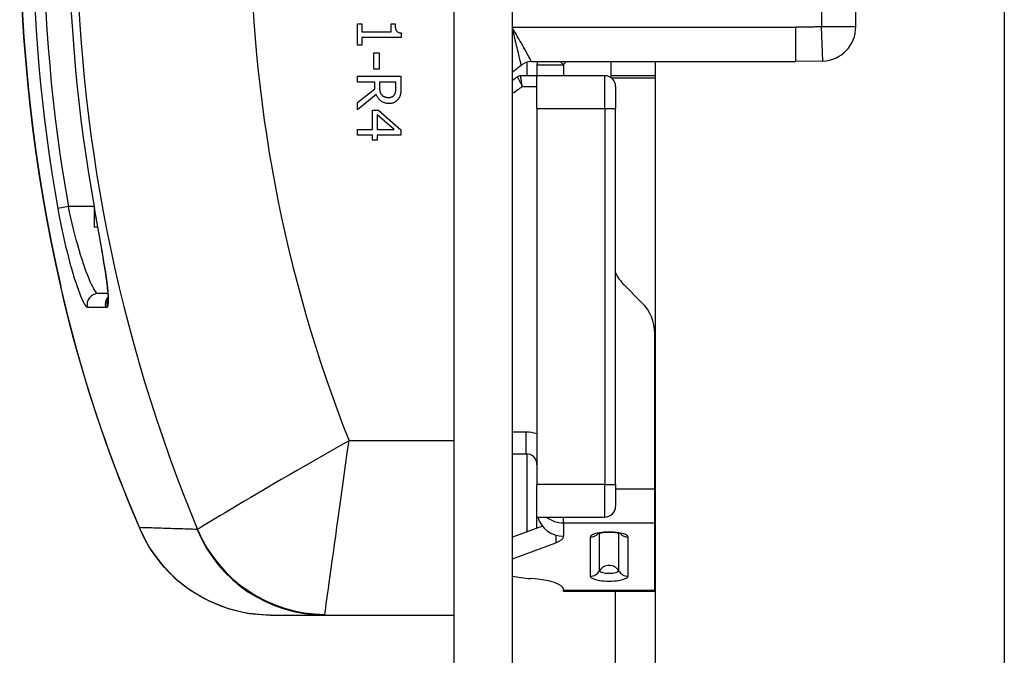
# Model space of a CAD drawing. Header units: inches. Extents: x 2.3 to 50.7, y 3.7 to 26.2.
# Tile 7 of 29: x 2.3 to 3.2, y 14.2 to 14.8. Entities that reach past the tile are written whole.
import ezdxf

# ---------------------------------------------------------------- set-up
doc = ezdxf.new("R2010")
doc.units = ezdxf.units.IN
doc.header["$MEASUREMENT"] = 0
doc.layers.add('Visible Edges(ANSI)', color=7, linetype='Continuous', lineweight=25)
doc.layers.add('Visible Tangent Edges(ANSI)', color=7, linetype='Continuous', lineweight=25)

msp = doc.modelspace()

# ---------------------------------------------------------------- linework, layer by layer
at = {"layer": 'Visible Edges(ANSI)'}
for p, q in [((2.7026, 19.71601), (2.7026, 10.00801)), ((2.7556, 10.00801), (2.7556, 19.71601)), ((3.19956, 19.37305), (3.19956, 10.35097)), ((3.06549, 14.76847), (3.06549, 14.95555)), ((2.61542, 14.75179), (2.61542, 14.771)), ((2.61542, 14.771), (2.61944, 14.771)), ((2.61944, 14.771), (2.61944, 14.76385)), ((2.64583, 14.76385), (2.64583, 14.771)), ((2.64583, 14.771), (2.64943, 14.771)), ((2.61944, 14.76385), (2.64583, 14.76385)), ((2.65492, 14.75878), (2.61944, 14.75878)), ((2.61944, 14.75878), (2.61944, 14.75179)), ((2.65492, 14.76286), (2.65492, 14.75878)), ((2.61944, 14.75179), (2.61542, 14.75179)), ((2.63026, 14.73013), (2.63026, 14.74503)), ((2.63026, 14.74503), (2.63504, 14.74503)), ((2.63504, 14.74503), (2.63504, 14.73013)), ((2.76869, 14.72422), (2.76869, 14.73649)), ((2.77262, 14.73701), (3.01089, 14.73701)), ((2.7776, 14.73421), (2.7776, 14.72422)), ((2.84453, 14.72235), (2.84453, 14.73701)), ((2.8846, 10.35097), (2.8846, 14.73701)), ((3.03564, 14.73749), (3.01089, 14.73701)), ((2.61542, 14.71855), (2.61542, 14.72378)), ((2.61542, 14.72378), (2.65479, 14.72378)), ((2.63504, 14.73013), (2.63026, 14.73013)), ((2.65479, 14.72378), (2.65479, 14.71363)), ((2.7776, 14.72422), (2.76279, 14.72422)), ((2.83875, 14.72422), (2.7776, 14.72422)), ((2.7776, 14.69469), (2.7776, 14.72422)), ((2.8846, 14.72422), (2.84453, 14.72422)), ((2.63109, 14.71855), (2.61542, 14.71855)), ((2.63109, 14.71255), (2.63109, 14.71855)), ((2.65026, 14.71855), (2.63546, 14.71855)), ((2.63546, 14.71855), (2.63546, 14.71395)), ((2.65026, 14.71335), (2.65026, 14.71855)), ((2.8486, 14.71437), (2.8486, 14.69469)), ((2.61542, 14.70011), (2.63109, 14.71255)), ((2.63255, 14.70732), (2.61542, 14.69331)), ((2.61542, 14.69331), (2.61542, 14.70011)), ((2.62895, 14.67573), (2.62895, 14.69312)), ((2.62895, 14.69312), (2.6345, 14.69312)), ((2.64857, 14.67573), (2.63319, 14.68897)), ((2.63319, 14.68897), (2.63319, 14.67573)), ((2.6345, 14.69312), (2.65479, 14.67551)), ((2.7776, 14.69469), (2.7776, 14.35508)), ((2.8486, 14.35508), (2.8486, 14.69469)), ((2.61542, 14.67066), (2.61542, 14.67573)), ((2.61542, 14.67573), (2.62895, 14.67573)), ((2.62895, 14.67066), (2.61542, 14.67066)), ((2.62895, 14.66597), (2.62895, 14.67066)), ((2.63319, 14.67573), (2.64857, 14.67573)), ((2.65479, 14.67066), (2.63319, 14.67066)), ((2.63319, 14.67066), (2.63319, 14.66597)), ((2.65479, 14.67551), (2.65479, 14.67066)), ((2.63319, 14.66597), (2.62895, 14.66597)), ((2.37779, 14.60625), (2.37779, 14.58747)), ((2.38118, 14.58747), (2.37779, 14.58747)), ((2.87236, 14.51921), (2.85606, 14.53552)), ((2.39027, 14.52737), (2.38118, 14.52737)), ((2.8839, 14.35105), (2.8839, 14.49137)), ((2.7556, 14.38268), (2.76775, 14.38268)), ((2.76869, 14.31209), (2.76869, 14.38264)), ((2.7776, 14.32556), (2.7776, 14.35508)), ((2.8486, 14.35508), (2.8486, 14.3354)), ((2.8839, 14.32025), (2.8839, 14.35105)), ((2.7776, 14.32556), (2.83875, 14.32556)), ((2.78254, 14.31725), (2.7556, 14.30722)), ((2.8839, 14.2594), (2.8839, 14.32025)), ((2.7556, 14.28783), (2.79457, 14.30234)), ((2.80161, 14.26004), (2.80161, 14.2594)), ((2.80161, 14.25858), (2.80161, 14.2594)), ((2.80161, 14.25858), (2.8839, 14.25858)), ((2.8839, 14.25858), (2.8839, 14.2594)), ((2.53664, 14.23701), (2.58588, 14.23701)), ((2.58588, 14.23701), (2.7026, 14.23701))]:
    msp.add_line(p, q, dxfattribs=at)
at = {"layer": 'Visible Edges(ANSI)', "flags": 128}
for points in [[(2.64943, 14.771), (2.64944, 14.77034), (2.64946, 14.76971), (2.6495, 14.76911), (2.64956, 14.76854), (2.64963, 14.76799), (2.64972, 14.76748), (2.64982, 14.767), (2.64994, 14.76655), (2.65008, 14.76612), (2.65023, 14.76573), (2.6504, 14.76537), (2.65058, 14.76503), (2.65079, 14.76473), (2.65102, 14.76444), (2.65128, 14.76418), (2.65157, 14.76394), (2.65189, 14.76373), (2.65224, 14.76353), (2.65261, 14.76336), (2.65302, 14.76322), (2.65345, 14.76309), (2.65391, 14.76299), (2.6544, 14.76292), (2.65492, 14.76286)], [(2.63546, 14.71395), (2.63546, 14.71358), (2.63547, 14.71321), (2.63548, 14.71285), (2.6355, 14.7125), (2.63553, 14.71215), (2.63556, 14.7118), (2.63559, 14.71147), (2.63563, 14.71114), (2.63568, 14.71082), (2.63573, 14.7105), (2.63579, 14.71019), (2.63586, 14.70989), (2.63593, 14.70959), (2.63601, 14.7093), (2.63611, 14.70902), (2.63622, 14.70875), (2.63633, 14.70848), (2.63647, 14.70822), (2.63661, 14.70797), (2.63676, 14.70773), (2.63693, 14.7075), (2.63711, 14.70727), (2.6373, 14.70705), (2.6375, 14.70684)], [(2.64892, 14.70709), (2.64904, 14.70728), (2.64915, 14.70748), (2.64926, 14.70768), (2.64936, 14.70788), (2.64946, 14.70809), (2.64955, 14.7083), (2.64963, 14.70852), (2.64971, 14.70875), (2.64978, 14.70898), (2.64984, 14.70921), (2.6499, 14.70945), (2.64996, 14.70969), (2.65001, 14.70995), (2.65005, 14.71021), (2.65009, 14.71048), (2.65013, 14.71076), (2.65016, 14.71105), (2.65018, 14.71135), (2.65021, 14.71166), (2.65023, 14.71198), (2.65024, 14.71231), (2.65025, 14.71264), (2.65026, 14.71299), (2.65026, 14.71335)], [(2.65479, 14.71363), (2.65479, 14.71308), (2.65478, 14.71254), (2.65477, 14.71201), (2.65475, 14.7115), (2.65473, 14.71101), (2.6547, 14.71053), (2.65467, 14.71006), (2.65463, 14.70962), (2.65458, 14.70918), (2.65454, 14.70876), (2.65448, 14.70836), (2.65442, 14.70797), (2.65436, 14.70759), (2.65427, 14.70722), (2.65418, 14.70684), (2.65407, 14.70647), (2.65395, 14.70611), (2.65381, 14.70574), (2.65366, 14.70538), (2.6535, 14.70502), (2.65333, 14.70467), (2.65314, 14.70431), (2.65293, 14.70396), (2.65272, 14.70362)], [(2.6441, 14.69915), (2.64339, 14.69917), (2.64271, 14.69921), (2.64204, 14.69929), (2.64139, 14.69939), (2.64075, 14.69953), (2.64014, 14.6997), (2.63955, 14.6999), (2.63898, 14.70013), (2.63842, 14.70039), (2.63789, 14.70068), (2.63737, 14.701), (2.63688, 14.70135), (2.6364, 14.70173), (2.63595, 14.70213), (2.63551, 14.70255), (2.6351, 14.70299), (2.63471, 14.70346), (2.63434, 14.70394), (2.63399, 14.70445), (2.63366, 14.70498), (2.63335, 14.70553), (2.63306, 14.70611), (2.6328, 14.7067), (2.63255, 14.70732)], [(2.6375, 14.70684), (2.63768, 14.70665), (2.63787, 14.70647), (2.63807, 14.7063), (2.63827, 14.70614), (2.63848, 14.70599), (2.6387, 14.70584), (2.63892, 14.70571), (2.63914, 14.70558), (2.63938, 14.70546), (2.63962, 14.70535), (2.63986, 14.70524), (2.64011, 14.70515), (2.64037, 14.70506), (2.64064, 14.70498), (2.64091, 14.70491), (2.64119, 14.70485), (2.64148, 14.70479), (2.64177, 14.70474), (2.64208, 14.7047), (2.64238, 14.70467), (2.6427, 14.70464), (2.64302, 14.70462), (2.64335, 14.70461), (2.64369, 14.70461)], [(2.64369, 14.70461), (2.64397, 14.70461), (2.64425, 14.70462), (2.64452, 14.70464), (2.64479, 14.70467), (2.64505, 14.70471), (2.64531, 14.70476), (2.64556, 14.70481), (2.64581, 14.70488), (2.64605, 14.70495), (2.64628, 14.70503), (2.64651, 14.70512), (2.64674, 14.70521), (2.64695, 14.70532), (2.64716, 14.70543), (2.64737, 14.70556), (2.64757, 14.70569), (2.64776, 14.70583), (2.64794, 14.70599), (2.64812, 14.70615), (2.64829, 14.70632), (2.64846, 14.7065), (2.64862, 14.70669), (2.64877, 14.70689), (2.64892, 14.70709)], [(2.65272, 14.70362), (2.65249, 14.70328), (2.65225, 14.70295), (2.652, 14.70263), (2.65174, 14.70233), (2.65147, 14.70204), (2.65119, 14.70176), (2.6509, 14.7015), (2.6506, 14.70124), (2.65029, 14.701), (2.64996, 14.70077), (2.64963, 14.70055), (2.64929, 14.70035), (2.64893, 14.70016), (2.64856, 14.69998), (2.64818, 14.69982), (2.64778, 14.69968), (2.64737, 14.69956), (2.64695, 14.69945), (2.64651, 14.69936), (2.64605, 14.69928), (2.64559, 14.69923), (2.64511, 14.69918), (2.64461, 14.69916), (2.6441, 14.69915)], [(2.38774, 14.54818), (2.38577, 14.56071), (2.38345, 14.57449), (2.38087, 14.58921), (2.37814, 14.60434)], [(2.38774, 14.54818), (2.38918, 14.53786), (2.39009, 14.52957), (2.39043, 14.52375), (2.39039, 14.52194), (2.39033, 14.52125)], [(2.34734, 14.53397), (2.35421, 14.5053), (2.36175, 14.47682), (2.36992, 14.44865), (2.3787, 14.42086), (2.38805, 14.39348), (2.39795, 14.36654), (2.40835, 14.3401), (2.41922, 14.31425)], [(2.41922, 14.31425), (2.4276, 14.29816), (2.43815, 14.28346), (2.45071, 14.27034), (2.46513, 14.25903), (2.48125, 14.24975), (2.49872, 14.24283), (2.51735, 14.2385), (2.53664, 14.23701)], [(2.8536, 14.31025), (2.85256, 14.31059), (2.85002, 14.31111), (2.8466, 14.31148), (2.84275, 14.31161), (2.83891, 14.31148), (2.83549, 14.31111), (2.83295, 14.31059), (2.83191, 14.31025)]]:
    msp.add_lwpolyline(points, dxfattribs=at)
at = {"layer": 'Visible Edges(ANSI)'}
for centre, radius, start, end in [((3.79146, 14.86201), 1.48092, 167.20209, 192.79791), ((3.79146, 14.86201), 1.43662, 169.66757, 190.33243), ((3.03449, 14.76847), 0.031, 272.13638, 0), ((2.65949, 14.86201), 0.165, 305.62561, 308.94244), ((2.77262, 14.72201), 0.015, 90, 128.94244), ((2.80161, 14.73421), 0.02402, 173.29515, 180), ((2.65949, 14.86201), 0.17126, 304.13851, 305.89861), ((2.76279, 14.7193), 0.00492, 90, 125.89861), ((2.83875, 14.71437), 0.00984, 0, 90), ((2.8839, 14.56336), 0.03937, 206.28531, 225), ((2.84453, 14.49137), 0.03937, 0, 45), ((2.76775, 14.37284), 0.00984, 0, 90), ((2.83875, 14.3354), 0.00984, 270, 0), ((2.87561, 14.32951), 0.03, 286.02893, 287.42651)]:
    msp.add_arc(centre, radius, start, end, dxfattribs=at)
for centre, major_axis, ratio, start_param, end_param in [((2.80161, 14.33135), (-0.02402, 0), 0.965926, 0.252557, 1.570796), ((2.76224, 14.30815), (0.03937, 0), 0.258819, 5.675789, 6.283185), ((2.78193, 14.27978), (-0.03937, 0), 0.258819, 0.838203, 1.318116), ((2.76224, 14.26004), (0.03937, 0), 0.258819, 0, 1.318116)]:
    msp.add_ellipse(centre, major_axis=major_axis, ratio=ratio, start_param=start_param, end_param=end_param, dxfattribs=at)
at = {"layer": 'Visible Tangent Edges(ANSI)'}
for p, q in [((3.03449, 14.95555), (3.03449, 14.76847)), ((2.7556, 14.76801), (3.01089, 14.76801)), ((3.01089, 14.76801), (3.01089, 14.73701)), ((3.06549, 14.76847), (3.03449, 14.76847)), ((3.03564, 14.73749), (3.03449, 14.76847)), ((2.7776, 14.73421), (2.80161, 14.73421)), ((2.80161, 14.73421), (2.79855, 14.73701)), ((2.80161, 14.73421), (2.80161, 14.72422)), ((2.83875, 14.69469), (2.83875, 14.72422)), ((2.84466, 14.72225), (2.8846, 14.72225)), ((2.76437, 14.71437), (2.7776, 14.71437)), ((2.7776, 14.69469), (2.83875, 14.69469)), ((2.83875, 14.69469), (2.8486, 14.69469)), ((2.83875, 14.69469), (2.83875, 14.35508)), ((2.35457, 14.60611), (2.34492, 14.60439)), ((2.37779, 14.60611), (2.35457, 14.60611)), ((2.37814, 14.60434), (2.37818, 14.60435)), ((2.34734, 14.53397), (2.34756, 14.53402)), ((2.37165, 14.5152), (2.38796, 14.51517)), ((2.76775, 14.40237), (2.7556, 14.40237)), ((2.76775, 14.38268), (2.76775, 14.40237)), ((2.7026, 14.39449), (2.60791, 14.39449)), ((2.83875, 14.35508), (2.7776, 14.35508)), ((2.83875, 14.35508), (2.8486, 14.35508)), ((2.83875, 14.32556), (2.83875, 14.35508)), ((2.8486, 14.35105), (2.8839, 14.35105)), ((2.7776, 14.31541), (2.7776, 14.32556)), ((2.80161, 14.32025), (2.80161, 14.32556)), ((2.80161, 14.32025), (2.8839, 14.32025)), ((2.80161, 14.32025), (2.80161, 14.30815)), ((2.79457, 14.30917), (2.79457, 14.30234)), ((2.82559, 14.30751), (2.82559, 14.27213)), ((2.83417, 14.27698), (2.83417, 14.31088)), ((2.85133, 14.31088), (2.85133, 14.27698)), ((2.85991, 14.27213), (2.85991, 14.30751)), ((2.80161, 14.2594), (2.8839, 14.2594)), ((2.8486, 10.00801), (2.8486, 14.25858))]:
    msp.add_line(p, q, dxfattribs=at)
at = {"layer": 'Visible Tangent Edges(ANSI)', "flags": 128}
for points in [[(2.77262, 14.73701), (2.77259, 14.73708), (2.77248, 14.73729), (2.7723, 14.73763), (2.77205, 14.7381), (2.77173, 14.7387), (2.77135, 14.73943), (2.77089, 14.74028), (2.77038, 14.74125), (2.7698, 14.74233), (2.76916, 14.74351), (2.76847, 14.74479), (2.76772, 14.74616), (2.76692, 14.74761), (2.76607, 14.74915), (2.76517, 14.75075), (2.76423, 14.75242), (2.76325, 14.75413), (2.76224, 14.75589), (2.7612, 14.75769), (2.76013, 14.75952), (2.75903, 14.76137), (2.7579, 14.76325), (2.75676, 14.76513), (2.7556, 14.76703)], [(3.03449, 14.76847), (3.0335, 14.76844), (3.03252, 14.7684), (3.03154, 14.76837), (3.03055, 14.76834), (3.02957, 14.76831), (3.02859, 14.76828), (3.0276, 14.76825), (3.02662, 14.76822), (3.02564, 14.7682), (3.02465, 14.76817), (3.02367, 14.76815), (3.02269, 14.76813), (3.0217, 14.76811), (3.02072, 14.7681), (3.01974, 14.76808), (3.01875, 14.76807), (3.01777, 14.76805), (3.01679, 14.76804), (3.0158, 14.76803), (3.01482, 14.76803), (3.01384, 14.76802), (3.01285, 14.76802), (3.01187, 14.76801), (3.01089, 14.76801)], [(2.7556, 14.76548), (2.7561, 14.7634), (2.7566, 14.76133), (2.75709, 14.75929), (2.75757, 14.75728), (2.75805, 14.75531), (2.75851, 14.75339), (2.75896, 14.75151), (2.75939, 14.74969), (2.75981, 14.74793), (2.76022, 14.74624), (2.7606, 14.74464), (2.76096, 14.74312), (2.7613, 14.7417), (2.76161, 14.74037), (2.7619, 14.73914), (2.76217, 14.73803), (2.7624, 14.73703), (2.76261, 14.73616), (2.76279, 14.73541), (2.76293, 14.73479), (2.76305, 14.73431), (2.76313, 14.73396), (2.76318, 14.73375), (2.7632, 14.73368)], [(2.75991, 14.72328), (2.75992, 14.72326), (2.75995, 14.7232), (2.76, 14.7231), (2.76007, 14.72296), (2.76016, 14.72279), (2.76026, 14.72257), (2.76039, 14.72232), (2.76053, 14.72204), (2.7607, 14.72172), (2.76087, 14.72138), (2.76106, 14.721), (2.76127, 14.7206), (2.76148, 14.72017), (2.76171, 14.71971), (2.76195, 14.71924), (2.7622, 14.71874), (2.76245, 14.71823), (2.76271, 14.71771), (2.76298, 14.71717), (2.76325, 14.71663), (2.76353, 14.71607), (2.76381, 14.71551), (2.76409, 14.71494), (2.76437, 14.71437)], [(2.76437, 14.71437), (2.76427, 14.715), (2.76417, 14.71562), (2.76407, 14.71625), (2.76398, 14.71686), (2.76388, 14.71746), (2.76378, 14.71805), (2.76369, 14.71863), (2.7636, 14.71919), (2.76351, 14.71974), (2.76343, 14.72027), (2.76335, 14.72077), (2.76327, 14.72124), (2.7632, 14.72169), (2.76313, 14.72211), (2.76307, 14.72249), (2.76301, 14.72284), (2.76296, 14.72316), (2.76292, 14.72343), (2.76288, 14.72367), (2.76285, 14.72386), (2.76282, 14.72402), (2.76281, 14.72413), (2.76279, 14.72419), (2.76279, 14.72422)], [(2.34492, 14.60439), (2.34599, 14.59856), (2.34711, 14.59274), (2.34829, 14.58696), (2.3495, 14.58128), (2.35074, 14.57572), (2.35201, 14.57029), (2.3533, 14.56501), (2.35462, 14.55988), (2.35594, 14.55494), (2.35726, 14.55021), (2.35857, 14.54572), (2.35986, 14.54147), (2.36114, 14.53748), (2.36239, 14.53378), (2.3636, 14.53037), (2.36476, 14.52727), (2.36587, 14.5245), (2.36692, 14.52208), (2.36791, 14.52001), (2.36882, 14.5183), (2.36966, 14.51695), (2.37041, 14.51598), (2.37108, 14.5154), (2.37165, 14.5152)], [(2.38118, 14.52737), (2.3806, 14.52754), (2.37994, 14.52806), (2.37918, 14.52891), (2.37835, 14.5301), (2.37744, 14.53161), (2.37646, 14.53344), (2.37541, 14.53558), (2.37431, 14.53802), (2.37315, 14.54075), (2.37194, 14.54377), (2.3707, 14.54704), (2.36943, 14.55056), (2.36814, 14.55431), (2.36684, 14.55827), (2.36552, 14.56245), (2.36421, 14.56681), (2.36291, 14.57134), (2.36162, 14.576), (2.36036, 14.5808), (2.35912, 14.58571), (2.35792, 14.59072), (2.35675, 14.59582), (2.35564, 14.60096), (2.35457, 14.60611)], [(2.38791, 14.5475), (2.3876, 14.54951), (2.38729, 14.55157), (2.38696, 14.55367), (2.38661, 14.55582), (2.38626, 14.558), (2.3859, 14.56022), (2.38553, 14.56248), (2.38515, 14.56477), (2.38476, 14.56708), (2.38436, 14.56943), (2.38396, 14.5718), (2.38354, 14.5742), (2.38312, 14.57662), (2.3827, 14.57907), (2.38226, 14.58155), (2.38182, 14.58404), (2.38138, 14.58655), (2.38093, 14.58908), (2.38048, 14.59161), (2.38002, 14.59416), (2.37956, 14.59671), (2.3791, 14.59926), (2.37864, 14.6018), (2.37818, 14.60435)], [(2.38938, 14.51522), (2.38965, 14.5153), (2.3899, 14.5155), (2.39011, 14.51582), (2.39029, 14.51626), (2.39044, 14.51681), (2.39056, 14.51748), (2.39065, 14.51826), (2.39071, 14.51916), (2.39075, 14.52017), (2.39075, 14.52128), (2.39072, 14.52251), (2.39067, 14.52384), (2.39059, 14.52527), (2.39047, 14.52681), (2.39034, 14.52845), (2.39017, 14.53019), (2.38997, 14.53203), (2.38975, 14.53398), (2.38951, 14.53601), (2.38923, 14.53814), (2.38894, 14.54036), (2.38862, 14.54266), (2.38827, 14.54504), (2.38791, 14.5475)], [(2.41874, 14.31599), (2.41511, 14.32447), (2.41152, 14.33303), (2.40799, 14.34165), (2.40451, 14.35033), (2.40107, 14.35908), (2.39769, 14.36788), (2.39437, 14.37674), (2.3911, 14.38566), (2.38789, 14.39462), (2.38474, 14.40363), (2.38166, 14.41269), (2.37863, 14.42179), (2.37567, 14.43094), (2.37278, 14.44013), (2.36994, 14.44937), (2.36718, 14.45865), (2.36448, 14.46797), (2.36185, 14.47733), (2.35928, 14.48672), (2.35679, 14.49613), (2.35437, 14.50558), (2.35203, 14.51504), (2.34975, 14.52452), (2.34756, 14.53402)], [(2.38796, 14.51517), (2.38802, 14.51517), (2.38808, 14.51517), (2.38814, 14.51517), (2.3882, 14.51517), (2.38826, 14.51517), (2.38832, 14.51517), (2.38838, 14.51518), (2.38844, 14.51518), (2.3885, 14.51518), (2.38856, 14.51518), (2.38862, 14.51518), (2.38867, 14.51518), (2.38873, 14.51519), (2.38879, 14.51519), (2.38885, 14.51519), (2.38891, 14.51519), (2.38897, 14.5152), (2.38903, 14.5152), (2.38909, 14.5152), (2.38915, 14.51521), (2.38921, 14.51521), (2.38927, 14.51521), (2.38932, 14.51522), (2.38938, 14.51522)], [(2.60791, 14.39449), (2.60008, 14.39005), (2.59225, 14.38559), (2.58444, 14.38112), (2.57669, 14.37667), (2.56902, 14.37225), (2.56146, 14.36788), (2.55401, 14.36356), (2.54671, 14.35931), (2.53956, 14.35513), (2.53259, 14.35104), (2.52581, 14.34706), (2.51927, 14.3432), (2.513, 14.33949), (2.50702, 14.33595), (2.50136, 14.33258), (2.49606, 14.32943), (2.49117, 14.32651), (2.48673, 14.32384), (2.48275, 14.32146), (2.47928, 14.31938), (2.47635, 14.31761), (2.47398, 14.31619), (2.47221, 14.31512), (2.47108, 14.31443)], [(2.5861, 14.23761), (2.58628, 14.23892), (2.58656, 14.24097), (2.58694, 14.2437), (2.58741, 14.24708), (2.58796, 14.25109), (2.58859, 14.25567), (2.5893, 14.2608), (2.59008, 14.26643), (2.59092, 14.27253), (2.59182, 14.27904), (2.59277, 14.28592), (2.59377, 14.29313), (2.59481, 14.30064), (2.59589, 14.30841), (2.59701, 14.31642), (2.59815, 14.32461), (2.59931, 14.33297), (2.6005, 14.34149), (2.6017, 14.35014), (2.60293, 14.3589), (2.60416, 14.36775), (2.60541, 14.37665), (2.60666, 14.38558), (2.60791, 14.39449)], [(2.47086, 14.31431), (2.46868, 14.31438), (2.4665, 14.31445), (2.46432, 14.31452), (2.46215, 14.3146), (2.45997, 14.31467), (2.45779, 14.31474), (2.45562, 14.31481), (2.45344, 14.31488), (2.45127, 14.31495), (2.4491, 14.31502), (2.44692, 14.31509), (2.44475, 14.31516), (2.44258, 14.31523), (2.44041, 14.3153), (2.43824, 14.31537), (2.43607, 14.31544), (2.4339, 14.31551), (2.43173, 14.31558), (2.42956, 14.31565), (2.4274, 14.31572), (2.42523, 14.31578), (2.42306, 14.31585), (2.4209, 14.31592), (2.41874, 14.31599)], [(2.53664, 14.23701), (2.53018, 14.23718), (2.52372, 14.23768), (2.51729, 14.23851), (2.51094, 14.23967), (2.50467, 14.24114), (2.49852, 14.24292), (2.49249, 14.245), (2.4866, 14.24736), (2.48085, 14.25), (2.47525, 14.25292), (2.46982, 14.2561), (2.46457, 14.25953), (2.4595, 14.26319), (2.45464, 14.26708), (2.44999, 14.27117), (2.44557, 14.27547), (2.44138, 14.27996), (2.43741, 14.28463), (2.43367, 14.28949), (2.43018, 14.2945), (2.42693, 14.29967), (2.42394, 14.30498), (2.4212, 14.31043), (2.41874, 14.31599)], [(2.47108, 14.31443), (2.47107, 14.31442), (2.47106, 14.31441), (2.47106, 14.3144), (2.47105, 14.31439), (2.47104, 14.31438), (2.47103, 14.31438), (2.47102, 14.31437), (2.47102, 14.31436), (2.47101, 14.31435), (2.471, 14.31435), (2.47099, 14.31434), (2.47098, 14.31434), (2.47097, 14.31433), (2.47096, 14.31433), (2.47095, 14.31432), (2.47094, 14.31432), (2.47093, 14.31432), (2.47092, 14.31431), (2.47091, 14.31431), (2.4709, 14.31431), (2.47089, 14.31431), (2.47088, 14.31431), (2.47087, 14.31431), (2.47086, 14.31431)], [(2.58588, 14.23701), (2.5859, 14.23701), (2.58591, 14.23702), (2.58592, 14.23702), (2.58593, 14.23703), (2.58594, 14.23704), (2.58595, 14.23705), (2.58596, 14.23706), (2.58597, 14.23708), (2.58598, 14.2371), (2.58599, 14.23712), (2.586, 14.23714), (2.58601, 14.23716), (2.58601, 14.23719), (2.58602, 14.23722), (2.58603, 14.23725), (2.58604, 14.23728), (2.58605, 14.23731), (2.58606, 14.23735), (2.58606, 14.23739), (2.58607, 14.23743), (2.58608, 14.23747), (2.58609, 14.23752), (2.58609, 14.23756), (2.5861, 14.23761)]]:
    msp.add_lwpolyline(points, dxfattribs=at)
at = {"layer": 'Visible Tangent Edges(ANSI)'}
for centre, radius, start, end in [((3.79146, 14.86201), 1.42943, 157.47571, 202.52429), ((3.79146, 14.86201), 1.27255, 158.44534, 201.55466), ((3.79146, 14.86201), 1.48069, 167.20209, 192.79791), ((3.79146, 14.86201), 1.4693, 169.90168, 190.09832), ((3.79146, 14.86201), 1.4595, 169.90168, 190.09832), ((3.79146, 14.86201), 1.43658, 169.66757, 190.33243), ((2.66187, 14.86201), 0.18937, 317.5544, 318.69378), ((2.65949, 14.86201), 0.1811, 302.05247, 305.39114), ((2.76775, 14.37284), 0.02953, 70.52878, 90)]:
    msp.add_arc(centre, radius, start, end, dxfattribs=at)
for centre, major_axis, ratio, start_param, end_param in [((2.39748, 14.54964), (-0.00973, -0.00146), 0.633246, 0, 0.112851), ((2.38118, 14.51752), (0, 0.00984), 0.995969, 0, 1.809444), ((2.39748, 14.51752), (0, 0.00984), 0.995964, 0.803958, 1.812127), ((2.3989, 14.51758), (0.00071, -0.00982), 0.996083, 4.113518, 4.881889), ((2.80161, 14.34344), (0.02402, 0), 0.965926, 4.022176, 4.712389), ((2.4734, 14.33773), (-0.05418, -0.02349), 0.328405, 6.19078, 6.283185), ((2.58588, 14.36201), (0, -0.125), 0.995545, 5.103958, 6.283185), ((2.5861, 14.36214), (0.10395, -0.06942), 0.994511, 4.126092, 5.298686), ((2.84275, 14.30751), (0.01716, 0), 0.258819, 0, 3.141593), ((2.82559, 14.31702), (0.00984, 0), 0.965926, 4.712389, 5.535951), ((2.85991, 14.31702), (-0.00984, 0), 0.965926, 0.747234, 1.570796), ((2.84275, 14.27233), (0.00984, 0), 0.965926, 0.51209, 2.629503), ((2.82559, 14.28164), (-0.00984, 0), 0.965926, 1.570796, 2.629503), ((2.84275, 14.27213), (-0.01716, 0), 0.258819, 0, 3.141593), ((2.84275, 14.27698), (0.00858, 0), 0.258819, 3.141593, 6.283185), ((2.85991, 14.28164), (0.00984, 0), 0.965926, 3.653682, 4.712389)]:
    msp.add_ellipse(centre, major_axis=major_axis, ratio=ratio, start_param=start_param, end_param=end_param, dxfattribs=at)

doc.saveas('drawing.dxf')
